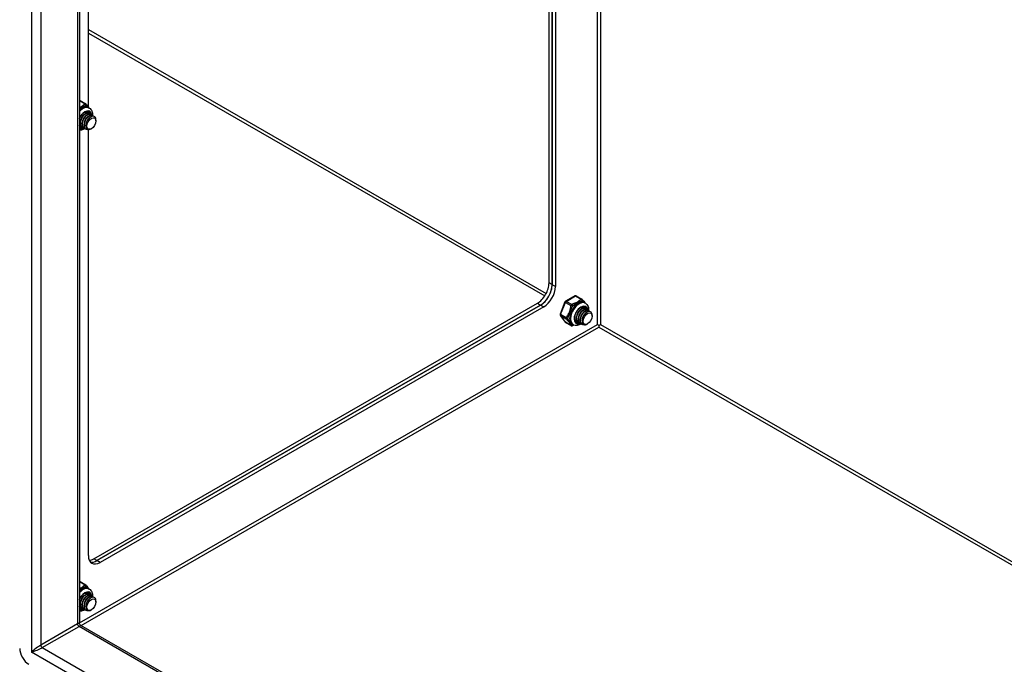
# Model space of a CAD drawing. Header units: inches. Extents: x 26 to 729, y 80 to 336.
# Tile 107 of 153: x 670 to 684, y 272 to 281. Entities that reach past the tile are written whole.
import ezdxf

# ---------------------------------------------------------------- set-up
doc = ezdxf.new("R2010")
doc.units = ezdxf.units.IN
doc.header["$MEASUREMENT"] = 0
doc.layers.add('Visible Edges(ANSI)', color=7, linetype='Continuous', lineweight=25)
doc.layers.add('Visible Tangent Edges(ANSI)', color=7, linetype='Continuous', lineweight=25)

msp = doc.modelspace()

# ---------------------------------------------------------------- linework, layer by layer
at = {"layer": 'Visible Edges(ANSI)'}
for p, q in [((670.474, 300.265), (670.474, 272.157)), ((677.585, 277.308), (677.585, 296.17)), ((677.633, 296.142), (677.633, 277.28)), ((677.633, 277.28), (677.633, 296.142)), ((677.681, 296.115), (677.681, 277.253)), ((670.61, 279.971), (670.61, 286.91)), ((670.484, 280.068), (670.568, 280.02)), ((670.554, 279.864), (670.567, 279.872)), ((670.589, 279.893), (670.592, 279.891)), ((670.607, 279.964), (670.621, 279.956)), ((670.617, 279.877), (670.62, 279.875)), ((670.488, 279.728), (670.487, 279.743)), ((670.515, 279.712), (670.515, 279.727)), ((670.582, 279.848), (670.595, 279.856)), ((670.61, 279.832), (670.623, 279.84)), ((670.638, 279.816), (670.648, 279.822)), ((670.645, 279.861), (670.648, 279.859)), ((670.673, 279.845), (670.676, 279.843)), ((670.723, 279.761), (670.723, 279.777)), ((670.481, 279.667), (670.474, 279.672)), ((670.487, 279.684), (670.49, 279.682)), ((670.515, 279.668), (670.518, 279.666)), ((670.543, 279.696), (670.543, 279.711)), ((670.543, 279.652), (670.546, 279.65)), ((670.571, 279.687), (670.571, 279.695)), ((670.571, 279.636), (670.574, 279.634)), ((670.61, 273.181), (670.61, 279.629)), ((670.655, 279.643), (670.651, 279.641)), ((677.978, 277.113), (677.835, 277.031)), ((677.998, 277.113), (678.081, 277.065)), ((670.691, 273.134), (677.408, 277.002)), ((677.456, 276.974), (670.739, 273.106)), ((670.739, 273.106), (677.456, 276.974)), ((677.504, 276.947), (670.787, 273.078)), ((677.826, 277.021), (677.755, 276.837)), ((678.068, 276.91), (678.081, 276.917)), ((678.096, 276.894), (678.108, 276.901)), ((678.103, 276.938), (678.106, 276.937)), ((678.121, 277.01), (678.135, 277.002)), ((678.131, 276.922), (678.134, 276.921)), ((678.159, 276.906), (678.162, 276.905)), ((678.187, 276.89), (678.19, 276.889)), ((677.757, 276.818), (677.829, 276.716)), ((677.973, 276.79), (677.973, 276.801)), ((677.973, 276.745), (677.976, 276.744)), ((678.001, 276.774), (678.001, 276.788)), ((678.029, 276.758), (678.029, 276.772)), ((678.057, 276.741), (678.057, 276.756)), ((678.085, 276.733), (678.085, 276.74)), ((678.124, 276.878), (678.136, 276.885)), ((678.152, 276.862), (678.161, 276.867)), ((678.236, 276.806), (678.236, 276.822)), ((677.835, 276.71), (677.919, 276.662)), ((677.934, 276.686), (677.948, 276.678)), ((678.001, 276.729), (678.004, 276.727)), ((678.029, 276.713), (678.032, 276.711)), ((678.057, 276.697), (678.06, 276.695)), ((678.085, 276.681), (678.088, 276.679)), ((678.168, 276.688), (678.164, 276.686)), ((678.34, 276.666), (678.34, 276.641)), ((670.484, 272.787), (670.568, 272.738)), ((670.554, 272.583), (670.567, 272.59)), ((670.582, 272.567), (670.595, 272.574)), ((670.589, 272.612), (670.592, 272.61)), ((670.607, 272.683), (670.621, 272.675)), ((670.617, 272.595), (670.62, 272.594)), ((670.645, 272.579), (670.648, 272.578)), ((670.488, 272.447), (670.487, 272.461)), ((670.515, 272.431), (670.515, 272.445)), ((670.543, 272.415), (670.543, 272.429)), ((670.61, 272.551), (670.623, 272.558)), ((670.638, 272.535), (670.648, 272.54)), ((670.673, 272.563), (670.676, 272.562)), ((670.723, 272.479), (670.723, 272.495)), ((670.481, 272.386), (670.474, 272.39)), ((670.487, 272.402), (670.49, 272.401)), ((670.515, 272.386), (670.518, 272.385)), ((670.543, 272.37), (670.546, 272.369)), ((670.571, 272.406), (670.571, 272.413)), ((670.571, 272.354), (670.574, 272.352)), ((670.655, 272.361), (670.651, 272.359)), ((670.49, 272.13), (719.547, 243.88))]:
    msp.add_line(p, q, dxfattribs=at)
at = {"layer": 'Visible Edges(ANSI)', "flags": 128}
for points in [[(670.474, 279.799), (670.481, 279.813), (670.489, 279.826), (670.497, 279.838), (670.506, 279.85), (670.515, 279.861), (670.525, 279.871), (670.535, 279.88), (670.545, 279.887), (670.556, 279.893), (670.566, 279.898), (670.575, 279.902), (670.585, 279.904), (670.593, 279.904), (670.601, 279.904), (670.608, 279.902), (670.614, 279.899)], [(670.617, 279.877), (670.61, 279.88), (670.601, 279.882), (670.592, 279.881), (670.583, 279.879), (670.573, 279.875), (670.563, 279.869), (670.553, 279.862), (670.543, 279.853), (670.533, 279.843), (670.524, 279.831), (670.516, 279.819), (670.508, 279.806), (670.502, 279.792), (670.496, 279.778), (670.492, 279.764), (670.489, 279.75), (670.488, 279.736), (670.488, 279.723), (670.489, 279.711), (670.492, 279.699), (670.496, 279.689), (670.501, 279.68), (670.508, 279.673), (670.515, 279.668)], [(670.532, 279.661), (670.521, 279.664), (670.512, 279.67), (670.505, 279.678), (670.498, 279.688), (670.494, 279.699), (670.491, 279.712), (670.49, 279.727), (670.491, 279.742), (670.494, 279.758), (670.498, 279.774), (670.504, 279.79), (670.512, 279.806), (670.521, 279.821), (670.53, 279.835), (670.541, 279.847), (670.552, 279.858), (670.564, 279.866), (670.575, 279.873), (670.587, 279.878), (670.597, 279.88), (670.607, 279.88), (670.617, 279.877), (670.625, 279.872), (670.631, 279.865)], [(670.552, 279.891), (670.554, 279.892), (670.557, 279.893), (670.56, 279.894), (670.562, 279.895), (670.565, 279.895), (670.567, 279.896), (670.57, 279.896), (670.572, 279.896), (670.575, 279.896), (670.577, 279.896), (670.579, 279.896), (670.581, 279.895), (670.584, 279.895), (670.586, 279.894), (670.588, 279.894), (670.59, 279.893), (670.592, 279.892), (670.594, 279.891), (670.595, 279.889), (670.597, 279.888), (670.599, 279.887), (670.6, 279.885), (670.602, 279.883), (670.603, 279.881)], [(670.589, 279.893), (670.588, 279.894), (670.588, 279.894), (670.587, 279.894), (670.586, 279.895), (670.585, 279.895), (670.583, 279.896), (670.582, 279.896), (670.581, 279.896), (670.58, 279.897), (670.579, 279.897), (670.578, 279.897), (670.577, 279.897), (670.576, 279.897), (670.575, 279.898), (670.574, 279.898), (670.572, 279.898), (670.571, 279.898), (670.57, 279.898), (670.569, 279.898), (670.568, 279.898), (670.566, 279.897), (670.565, 279.897), (670.564, 279.897), (670.563, 279.897)], [(670.574, 280.015), (670.579, 280.008), (670.584, 280.001), (670.596, 279.987), (670.609, 279.972), (670.615, 279.964), (670.621, 279.957)], [(670.621, 279.956), (670.634, 279.947), (670.646, 279.936), (670.655, 279.923), (670.662, 279.909), (670.667, 279.894), (670.67, 279.878), (670.672, 279.862), (670.671, 279.846)], [(670.554, 279.864), (670.55, 279.862), (670.546, 279.859), (670.542, 279.855), (670.537, 279.852), (670.533, 279.848), (670.529, 279.844), (670.525, 279.839), (670.521, 279.835), (670.518, 279.83), (670.514, 279.824), (670.511, 279.819), (670.507, 279.813), (670.504, 279.808), (670.502, 279.802), (670.499, 279.796), (670.497, 279.79), (670.495, 279.784), (670.493, 279.778), (670.491, 279.772), (670.49, 279.766), (670.489, 279.76), (670.488, 279.754), (670.488, 279.748), (670.488, 279.743)], [(670.582, 279.848), (670.578, 279.846), (670.574, 279.843), (670.569, 279.839), (670.565, 279.836), (670.561, 279.832), (670.557, 279.828), (670.553, 279.823), (670.549, 279.818), (670.545, 279.814), (670.542, 279.808), (670.539, 279.803), (670.535, 279.797), (670.532, 279.792), (670.529, 279.786), (670.527, 279.78), (670.525, 279.774), (670.522, 279.768), (670.521, 279.762), (670.519, 279.756), (670.518, 279.75), (670.517, 279.744), (670.516, 279.738), (670.516, 279.732), (670.515, 279.727)], [(670.645, 279.861), (670.638, 279.864), (670.629, 279.866), (670.62, 279.865), (670.611, 279.863), (670.601, 279.859), (670.591, 279.853), (670.58, 279.846), (670.57, 279.837), (670.561, 279.827), (670.552, 279.815), (670.543, 279.803), (670.536, 279.79), (670.529, 279.776), (670.524, 279.762), (670.52, 279.748), (670.517, 279.734), (670.516, 279.72), (670.516, 279.707), (670.517, 279.694), (670.52, 279.683), (670.524, 279.673), (670.529, 279.664), (670.535, 279.657), (670.543, 279.652)], [(670.56, 279.645), (670.549, 279.648), (670.54, 279.654), (670.532, 279.662), (670.526, 279.672), (670.522, 279.683), (670.519, 279.696), (670.518, 279.711), (670.519, 279.726), (670.522, 279.742), (670.526, 279.758), (670.532, 279.774), (670.54, 279.79), (670.548, 279.805), (670.558, 279.819), (670.569, 279.831), (670.58, 279.842), (670.592, 279.85), (670.603, 279.857), (670.614, 279.862), (670.625, 279.864), (670.635, 279.864), (670.644, 279.861), (670.652, 279.856), (670.659, 279.849)], [(670.673, 279.845), (670.665, 279.848), (670.657, 279.849), (670.648, 279.849), (670.638, 279.847), (670.629, 279.843), (670.618, 279.837), (670.608, 279.83), (670.598, 279.821), (670.589, 279.811), (670.58, 279.799), (670.571, 279.787), (670.564, 279.774), (670.557, 279.76), (670.552, 279.746), (670.548, 279.732), (670.545, 279.718), (670.543, 279.704), (670.543, 279.691), (670.545, 279.678), (670.547, 279.667), (670.551, 279.657), (670.557, 279.648), (670.563, 279.641), (670.571, 279.636)], [(670.61, 279.832), (670.606, 279.83), (670.602, 279.827), (670.597, 279.823), (670.593, 279.82), (670.589, 279.816), (670.585, 279.812), (670.581, 279.807), (670.577, 279.802), (670.573, 279.797), (670.57, 279.792), (670.566, 279.787), (670.563, 279.781), (670.56, 279.776), (670.557, 279.77), (670.555, 279.764), (670.552, 279.758), (670.55, 279.752), (670.548, 279.746), (670.547, 279.74), (670.546, 279.734), (670.545, 279.728), (670.544, 279.722), (670.543, 279.716), (670.543, 279.711)], [(670.615, 279.63), (670.601, 279.628), (670.589, 279.629), (670.577, 279.632), (670.567, 279.639), (670.559, 279.648), (670.553, 279.659), (670.548, 279.673), (670.546, 279.688), (670.546, 279.704), (670.549, 279.722), (670.553, 279.74), (670.56, 279.757), (670.568, 279.775), (670.578, 279.791), (670.589, 279.806), (670.601, 279.819), (670.613, 279.83), (670.626, 279.838), (670.639, 279.844), (670.651, 279.847), (670.662, 279.848), (670.672, 279.845), (670.681, 279.84), (670.688, 279.832)], [(670.72, 279.799), (670.715, 279.811), (670.708, 279.821), (670.699, 279.828), (670.688, 279.832), (670.676, 279.832), (670.663, 279.829), (670.649, 279.823), (670.635, 279.813), (670.621, 279.801), (670.609, 279.787), (670.597, 279.771), (670.588, 279.753), (670.58, 279.734), (670.574, 279.716), (670.572, 279.697), (670.571, 279.68), (670.574, 279.665), (670.579, 279.652), (670.587, 279.641), (670.597, 279.634), (670.608, 279.63), (670.622, 279.63), (670.636, 279.634), (670.651, 279.641)], [(670.638, 279.816), (670.634, 279.814), (670.629, 279.811), (670.625, 279.807), (670.621, 279.804), (670.617, 279.8), (670.613, 279.796), (670.609, 279.791), (670.605, 279.786), (670.601, 279.781), (670.598, 279.776), (670.594, 279.771), (670.591, 279.765), (670.588, 279.76), (670.585, 279.754), (670.583, 279.748), (670.58, 279.742), (670.578, 279.736), (670.576, 279.73), (670.575, 279.724), (670.573, 279.718), (670.572, 279.712), (670.572, 279.706), (670.571, 279.7), (670.571, 279.695)], [(670.504, 279.677), (670.502, 279.677), (670.501, 279.678), (670.499, 279.678), (670.498, 279.679), (670.497, 279.679), (670.495, 279.68), (670.494, 279.68), (670.492, 279.681), (670.491, 279.682), (670.49, 279.682), (670.489, 279.683), (670.487, 279.684), (670.486, 279.685), (670.485, 279.686), (670.484, 279.687), (670.483, 279.688), (670.481, 279.689), (670.48, 279.69), (670.479, 279.691), (670.478, 279.692), (670.477, 279.693), (670.476, 279.695), (670.475, 279.696), (670.474, 279.697)], [(670.474, 279.695), (670.475, 279.694), (670.475, 279.694), (670.476, 279.693), (670.476, 279.693), (670.477, 279.692), (670.477, 279.692), (670.478, 279.691), (670.478, 279.691), (670.479, 279.69), (670.479, 279.69), (670.48, 279.689), (670.48, 279.689), (670.481, 279.688), (670.482, 279.688), (670.482, 279.687), (670.483, 279.687), (670.483, 279.686), (670.484, 279.686), (670.484, 279.686), (670.485, 279.685), (670.486, 279.685), (670.486, 279.684), (670.487, 279.684), (670.487, 279.684)], [(670.476, 279.693), (670.476, 279.693), (670.476, 279.693), (670.476, 279.693), (670.476, 279.693), (670.476, 279.693), (670.476, 279.693), (670.476, 279.693), (670.476, 279.693), (670.475, 279.693), (670.475, 279.693), (670.475, 279.693), (670.475, 279.693), (670.475, 279.693), (670.475, 279.693), (670.475, 279.693), (670.475, 279.693), (670.475, 279.693), (670.475, 279.693), (670.475, 279.693), (670.475, 279.693), (670.475, 279.693), (670.475, 279.693), (670.474, 279.693), (670.474, 279.693)], [(670.557, 279.645), (670.547, 279.64), (670.538, 279.634), (670.528, 279.63), (670.517, 279.626), (670.507, 279.623), (670.496, 279.621), (670.485, 279.62), (670.474, 279.62)], [(678.087, 277.06), (678.092, 277.054), (678.098, 277.047), (678.11, 277.032), (678.123, 277.017), (678.129, 277.01), (678.134, 277.002)], [(677.994, 276.713), (677.989, 276.716), (677.984, 276.721), (677.98, 276.726), (677.977, 276.733), (677.974, 276.741), (677.972, 276.749), (677.97, 276.759), (677.97, 276.769), (677.97, 276.78), (677.972, 276.792), (677.974, 276.804), (677.977, 276.816), (677.981, 276.828), (677.986, 276.84), (677.992, 276.853), (677.998, 276.865), (678.006, 276.876), (678.013, 276.887), (678.021, 276.898), (678.03, 276.908), (678.039, 276.916), (678.048, 276.924), (678.058, 276.931), (678.067, 276.937), (678.076, 276.942), (678.085, 276.946), (678.093, 276.948), (678.102, 276.95), (678.109, 276.95), (678.116, 276.949), (678.122, 276.947), (678.128, 276.945)], [(678.131, 276.922), (678.123, 276.926), (678.115, 276.927), (678.106, 276.927), (678.096, 276.924), (678.087, 276.92), (678.076, 276.915), (678.066, 276.907), (678.056, 276.898), (678.047, 276.888), (678.038, 276.877), (678.029, 276.864), (678.022, 276.851), (678.015, 276.837), (678.01, 276.823), (678.006, 276.809), (678.003, 276.795), (678.001, 276.781), (678.001, 276.768), (678.003, 276.756), (678.005, 276.745), (678.009, 276.735), (678.015, 276.726), (678.021, 276.719), (678.029, 276.713)], [(678.068, 276.91), (678.064, 276.907), (678.059, 276.904), (678.055, 276.901), (678.051, 276.897), (678.047, 276.893), (678.043, 276.889), (678.039, 276.885), (678.035, 276.88), (678.031, 276.875), (678.028, 276.87), (678.024, 276.864), (678.021, 276.859), (678.018, 276.853), (678.015, 276.847), (678.013, 276.841), (678.01, 276.835), (678.008, 276.829), (678.006, 276.823), (678.005, 276.817), (678.004, 276.811), (678.003, 276.805), (678.002, 276.799), (678.001, 276.794), (678.001, 276.788)], [(678.046, 276.706), (678.035, 276.71), (678.026, 276.715), (678.018, 276.723), (678.012, 276.733), (678.008, 276.745), (678.005, 276.758), (678.004, 276.772), (678.005, 276.788), (678.008, 276.803), (678.012, 276.82), (678.018, 276.836), (678.026, 276.851), (678.034, 276.866), (678.044, 276.88), (678.055, 276.892), (678.066, 276.903), (678.077, 276.912), (678.089, 276.918), (678.1, 276.923), (678.111, 276.925), (678.121, 276.925), (678.13, 276.922), (678.138, 276.918), (678.145, 276.911)], [(678.159, 276.906), (678.151, 276.909), (678.143, 276.911), (678.134, 276.91), (678.124, 276.908), (678.114, 276.904), (678.104, 276.899), (678.094, 276.891), (678.084, 276.882), (678.075, 276.872), (678.066, 276.861), (678.057, 276.848), (678.05, 276.835), (678.043, 276.821), (678.038, 276.807), (678.034, 276.793), (678.031, 276.779), (678.029, 276.765), (678.029, 276.752), (678.031, 276.74), (678.033, 276.729), (678.037, 276.718), (678.043, 276.71), (678.049, 276.703), (678.057, 276.697)], [(678.096, 276.894), (678.092, 276.891), (678.087, 276.888), (678.083, 276.885), (678.079, 276.881), (678.075, 276.877), (678.071, 276.873), (678.067, 276.869), (678.063, 276.864), (678.059, 276.859), (678.056, 276.854), (678.052, 276.848), (678.049, 276.843), (678.046, 276.837), (678.043, 276.831), (678.041, 276.825), (678.038, 276.819), (678.036, 276.813), (678.034, 276.807), (678.033, 276.801), (678.031, 276.795), (678.03, 276.789), (678.03, 276.783), (678.029, 276.778), (678.029, 276.772)], [(678.073, 276.69), (678.063, 276.694), (678.054, 276.699), (678.046, 276.707), (678.04, 276.717), (678.036, 276.729), (678.033, 276.742), (678.032, 276.756), (678.033, 276.771), (678.036, 276.787), (678.04, 276.804), (678.046, 276.82), (678.053, 276.835), (678.062, 276.85), (678.072, 276.864), (678.083, 276.876), (678.094, 276.887), (678.105, 276.896), (678.117, 276.902), (678.128, 276.907), (678.139, 276.909), (678.149, 276.909), (678.158, 276.906), (678.166, 276.902), (678.173, 276.895)], [(678.187, 276.89), (678.179, 276.893), (678.171, 276.895), (678.162, 276.894), (678.152, 276.892), (678.142, 276.888), (678.132, 276.882), (678.122, 276.875), (678.112, 276.866), (678.102, 276.856), (678.093, 276.845), (678.085, 276.832), (678.078, 276.819), (678.071, 276.805), (678.066, 276.791), (678.062, 276.777), (678.059, 276.763), (678.057, 276.749), (678.057, 276.736), (678.058, 276.724), (678.061, 276.713), (678.065, 276.702), (678.07, 276.694), (678.077, 276.687), (678.085, 276.681)], [(678.129, 276.675), (678.115, 276.673), (678.102, 276.674), (678.091, 276.678), (678.081, 276.684), (678.073, 276.693), (678.066, 276.704), (678.062, 276.718), (678.06, 276.733), (678.06, 276.75), (678.062, 276.767), (678.067, 276.785), (678.073, 276.803), (678.082, 276.82), (678.091, 276.836), (678.102, 276.851), (678.114, 276.864), (678.127, 276.875), (678.14, 276.884), (678.152, 276.89), (678.165, 276.893), (678.176, 276.893), (678.186, 276.89), (678.195, 276.885), (678.202, 276.877)], [(678.065, 276.937), (678.068, 276.938), (678.071, 276.938), (678.073, 276.939), (678.076, 276.94), (678.078, 276.941), (678.081, 276.941), (678.083, 276.941), (678.086, 276.941), (678.088, 276.941), (678.091, 276.941), (678.093, 276.941), (678.095, 276.941), (678.097, 276.94), (678.099, 276.94), (678.102, 276.939), (678.104, 276.938), (678.105, 276.937), (678.107, 276.936), (678.109, 276.935), (678.111, 276.933), (678.112, 276.932), (678.114, 276.93), (678.115, 276.929), (678.117, 276.927)], [(678.103, 276.938), (678.102, 276.939), (678.101, 276.939), (678.1, 276.94), (678.099, 276.94), (678.098, 276.941), (678.097, 276.941), (678.096, 276.941), (678.095, 276.942), (678.094, 276.942), (678.093, 276.942), (678.092, 276.942), (678.091, 276.943), (678.09, 276.943), (678.088, 276.943), (678.087, 276.943), (678.086, 276.943), (678.085, 276.943), (678.084, 276.943), (678.083, 276.943), (678.081, 276.943), (678.08, 276.943), (678.079, 276.943), (678.078, 276.942), (678.076, 276.942)], [(678.135, 277.002), (678.148, 276.993), (678.159, 276.981), (678.169, 276.968), (678.176, 276.954), (678.181, 276.939), (678.184, 276.923), (678.185, 276.907), (678.185, 276.891)], [(677.99, 276.738), (677.989, 276.738), (677.988, 276.739), (677.987, 276.739), (677.987, 276.739), (677.986, 276.739), (677.985, 276.74), (677.984, 276.74), (677.984, 276.74), (677.983, 276.74), (677.982, 276.741), (677.981, 276.741), (677.981, 276.741), (677.98, 276.742), (677.979, 276.742), (677.979, 276.742), (677.978, 276.743), (677.977, 276.743), (677.976, 276.743), (677.976, 276.744), (677.975, 276.744), (677.974, 276.745), (677.974, 276.745), (677.973, 276.745), (677.972, 276.746)], [(677.974, 276.804), (677.974, 276.8), (677.974, 276.796), (677.973, 276.792), (677.973, 276.788), (677.974, 276.784), (677.974, 276.78), (677.974, 276.776), (677.975, 276.772), (677.975, 276.768), (677.976, 276.765), (677.977, 276.761), (677.978, 276.758), (677.98, 276.755), (677.981, 276.752), (677.982, 276.749), (677.984, 276.746), (677.986, 276.743), (677.988, 276.741), (677.99, 276.739), (677.992, 276.736), (677.994, 276.734), (677.996, 276.732), (677.999, 276.731), (678.001, 276.729)], [(677.973, 276.746), (677.973, 276.746), (677.973, 276.746), (677.973, 276.746), (677.973, 276.746), (677.973, 276.745), (677.973, 276.745), (677.973, 276.745), (677.973, 276.745), (677.973, 276.745), (677.973, 276.745), (677.973, 276.745), (677.973, 276.745), (677.973, 276.745), (677.973, 276.745), (677.973, 276.745), (677.973, 276.745), (677.973, 276.745), (677.973, 276.745), (677.973, 276.745), (677.973, 276.745), (677.973, 276.745), (677.973, 276.745), (677.973, 276.745), (677.973, 276.745)], [(678.018, 276.722), (678.013, 276.723), (678.009, 276.725), (678.005, 276.727), (678.001, 276.729), (677.997, 276.732), (677.994, 276.735), (677.991, 276.739), (677.988, 276.742), (677.986, 276.747), (677.983, 276.751), (677.981, 276.756), (677.98, 276.761), (677.978, 276.766), (677.977, 276.772), (677.977, 276.778), (677.976, 276.784), (677.976, 276.79), (677.976, 276.796), (677.977, 276.802), (677.978, 276.809), (677.979, 276.816), (677.98, 276.822), (677.982, 276.829), (677.984, 276.836)], [(678.124, 276.878), (678.119, 276.875), (678.115, 276.872), (678.111, 276.869), (678.107, 276.865), (678.103, 276.861), (678.099, 276.857), (678.095, 276.853), (678.091, 276.848), (678.087, 276.843), (678.083, 276.838), (678.08, 276.832), (678.077, 276.827), (678.074, 276.821), (678.071, 276.815), (678.068, 276.809), (678.066, 276.803), (678.064, 276.797), (678.062, 276.791), (678.061, 276.785), (678.059, 276.779), (678.058, 276.773), (678.058, 276.767), (678.057, 276.762), (678.057, 276.756)], [(678.234, 276.845), (678.229, 276.857), (678.222, 276.867), (678.213, 276.873), (678.202, 276.877), (678.19, 276.877), (678.176, 276.874), (678.163, 276.868), (678.149, 276.859), (678.135, 276.847), (678.122, 276.832), (678.111, 276.816), (678.101, 276.798), (678.093, 276.78), (678.088, 276.761), (678.085, 276.743), (678.085, 276.726), (678.088, 276.71), (678.093, 276.697), (678.1, 276.687), (678.11, 276.679), (678.122, 276.676), (678.135, 276.676), (678.15, 276.679), (678.164, 276.686)], [(678.152, 276.862), (678.147, 276.859), (678.143, 276.856), (678.139, 276.853), (678.135, 276.849), (678.13, 276.845), (678.126, 276.841), (678.122, 276.836), (678.119, 276.832), (678.115, 276.827), (678.111, 276.822), (678.108, 276.816), (678.105, 276.811), (678.102, 276.805), (678.099, 276.799), (678.096, 276.793), (678.094, 276.787), (678.092, 276.781), (678.09, 276.775), (678.088, 276.769), (678.087, 276.763), (678.086, 276.757), (678.085, 276.751), (678.085, 276.746), (678.085, 276.74)], [(677.96, 276.672), (677.948, 276.667), (677.938, 276.662)], [(678.071, 276.691), (678.057, 276.682), (678.042, 276.675), (678.027, 276.67), (678.011, 276.667), (677.995, 276.666), (677.979, 276.667), (677.963, 276.671), (677.948, 276.678)], [(670.574, 272.733), (670.579, 272.727), (670.584, 272.72), (670.596, 272.705), (670.609, 272.69), (670.615, 272.683), (670.621, 272.675)], [(670.474, 272.518), (670.481, 272.531), (670.489, 272.544), (670.497, 272.557), (670.506, 272.569), (670.515, 272.579), (670.525, 272.589), (670.535, 272.598), (670.545, 272.606), (670.556, 272.612), (670.566, 272.617), (670.575, 272.62), (670.585, 272.622), (670.593, 272.623), (670.601, 272.622), (670.608, 272.621), (670.614, 272.618)], [(670.617, 272.595), (670.61, 272.599), (670.601, 272.6), (670.592, 272.6), (670.583, 272.597), (670.573, 272.593), (670.563, 272.588), (670.553, 272.58), (670.543, 272.572), (670.533, 272.561), (670.524, 272.55), (670.516, 272.538), (670.508, 272.524), (670.502, 272.511), (670.496, 272.496), (670.492, 272.482), (670.489, 272.468), (670.488, 272.454), (670.488, 272.441), (670.489, 272.429), (670.492, 272.418), (670.496, 272.408), (670.501, 272.399), (670.508, 272.392), (670.515, 272.386)], [(670.554, 272.583), (670.55, 272.58), (670.546, 272.577), (670.542, 272.574), (670.537, 272.57), (670.533, 272.566), (670.529, 272.562), (670.525, 272.558), (670.521, 272.553), (670.518, 272.548), (670.514, 272.543), (670.511, 272.538), (670.507, 272.532), (670.504, 272.526), (670.502, 272.52), (670.499, 272.515), (670.497, 272.509), (670.495, 272.503), (670.493, 272.497), (670.491, 272.49), (670.49, 272.484), (670.489, 272.478), (670.488, 272.473), (670.488, 272.467), (670.488, 272.461)], [(670.532, 272.379), (670.521, 272.383), (670.512, 272.389), (670.505, 272.396), (670.498, 272.406), (670.494, 272.418), (670.491, 272.431), (670.49, 272.445), (670.491, 272.461), (670.494, 272.477), (670.498, 272.493), (670.504, 272.509), (670.512, 272.524), (670.521, 272.539), (670.53, 272.553), (670.541, 272.565), (670.552, 272.576), (670.564, 272.585), (670.575, 272.592), (670.587, 272.596), (670.597, 272.598), (670.607, 272.598), (670.617, 272.596), (670.625, 272.591), (670.631, 272.584)], [(670.582, 272.567), (670.578, 272.564), (670.574, 272.561), (670.569, 272.558), (670.565, 272.554), (670.561, 272.55), (670.557, 272.546), (670.553, 272.542), (670.549, 272.537), (670.545, 272.532), (670.542, 272.527), (670.539, 272.521), (670.535, 272.516), (670.532, 272.51), (670.529, 272.504), (670.527, 272.499), (670.525, 272.493), (670.522, 272.486), (670.521, 272.48), (670.519, 272.474), (670.518, 272.468), (670.517, 272.462), (670.516, 272.457), (670.516, 272.451), (670.515, 272.445)], [(670.645, 272.579), (670.638, 272.583), (670.629, 272.584), (670.62, 272.584), (670.611, 272.581), (670.601, 272.577), (670.591, 272.572), (670.58, 272.564), (670.57, 272.555), (670.561, 272.545), (670.552, 272.534), (670.543, 272.521), (670.536, 272.508), (670.529, 272.495), (670.524, 272.48), (670.52, 272.466), (670.517, 272.452), (670.516, 272.438), (670.516, 272.425), (670.517, 272.413), (670.52, 272.402), (670.524, 272.392), (670.529, 272.383), (670.535, 272.376), (670.543, 272.37)], [(670.56, 272.363), (670.549, 272.367), (670.54, 272.372), (670.532, 272.38), (670.526, 272.39), (670.522, 272.402), (670.519, 272.415), (670.518, 272.429), (670.519, 272.445), (670.522, 272.461), (670.526, 272.477), (670.532, 272.493), (670.54, 272.508), (670.548, 272.523), (670.558, 272.537), (670.569, 272.549), (670.58, 272.56), (670.592, 272.569), (670.603, 272.576), (670.614, 272.58), (670.625, 272.582), (670.635, 272.582), (670.644, 272.58), (670.652, 272.575), (670.659, 272.568)], [(670.673, 272.563), (670.665, 272.567), (670.657, 272.568), (670.648, 272.568), (670.638, 272.565), (670.629, 272.561), (670.618, 272.556), (670.608, 272.548), (670.598, 272.539), (670.589, 272.529), (670.58, 272.518), (670.571, 272.505), (670.564, 272.492), (670.557, 272.478), (670.552, 272.464), (670.548, 272.45), (670.545, 272.436), (670.543, 272.422), (670.543, 272.409), (670.545, 272.397), (670.547, 272.386), (670.551, 272.376), (670.557, 272.367), (670.563, 272.36), (670.571, 272.354)], [(670.615, 272.348), (670.601, 272.346), (670.589, 272.347), (670.577, 272.351), (670.567, 272.357), (670.559, 272.366), (670.553, 272.378), (670.548, 272.391), (670.546, 272.406), (670.546, 272.423), (670.549, 272.44), (670.553, 272.458), (670.56, 272.476), (670.568, 272.493), (670.578, 272.509), (670.589, 272.524), (670.601, 272.537), (670.613, 272.548), (670.626, 272.557), (670.639, 272.563), (670.651, 272.566), (670.662, 272.566), (670.672, 272.564), (670.681, 272.558), (670.688, 272.55)], [(670.552, 272.61), (670.554, 272.611), (670.557, 272.612), (670.56, 272.612), (670.562, 272.613), (670.565, 272.614), (670.567, 272.614), (670.57, 272.614), (670.572, 272.615), (670.575, 272.615), (670.577, 272.614), (670.579, 272.614), (670.581, 272.614), (670.584, 272.613), (670.586, 272.613), (670.588, 272.612), (670.59, 272.611), (670.592, 272.61), (670.594, 272.609), (670.595, 272.608), (670.597, 272.606), (670.599, 272.605), (670.6, 272.603), (670.602, 272.602), (670.603, 272.6)], [(670.589, 272.612), (670.588, 272.612), (670.588, 272.613), (670.587, 272.613), (670.586, 272.613), (670.585, 272.614), (670.583, 272.614), (670.582, 272.615), (670.581, 272.615), (670.58, 272.615), (670.579, 272.615), (670.578, 272.616), (670.577, 272.616), (670.576, 272.616), (670.575, 272.616), (670.574, 272.616), (670.572, 272.616), (670.571, 272.616), (670.57, 272.616), (670.569, 272.616), (670.568, 272.616), (670.566, 272.616), (670.565, 272.616), (670.564, 272.616), (670.563, 272.615)], [(670.621, 272.675), (670.634, 272.666), (670.646, 272.654), (670.655, 272.641), (670.662, 272.627), (670.667, 272.612), (670.67, 272.597), (670.672, 272.581), (670.671, 272.564)], [(670.504, 272.395), (670.502, 272.396), (670.501, 272.396), (670.499, 272.397), (670.498, 272.397), (670.497, 272.398), (670.495, 272.398), (670.494, 272.399), (670.492, 272.399), (670.491, 272.4), (670.49, 272.401), (670.489, 272.402), (670.487, 272.402), (670.486, 272.403), (670.485, 272.404), (670.484, 272.405), (670.483, 272.406), (670.481, 272.407), (670.48, 272.408), (670.479, 272.409), (670.478, 272.411), (670.477, 272.412), (670.476, 272.413), (670.475, 272.414), (670.474, 272.416)], [(670.61, 272.551), (670.606, 272.548), (670.602, 272.545), (670.597, 272.542), (670.593, 272.538), (670.589, 272.534), (670.585, 272.53), (670.581, 272.526), (670.577, 272.521), (670.573, 272.516), (670.57, 272.511), (670.566, 272.505), (670.563, 272.5), (670.56, 272.494), (670.557, 272.488), (670.555, 272.482), (670.552, 272.476), (670.55, 272.47), (670.548, 272.464), (670.547, 272.458), (670.546, 272.452), (670.545, 272.446), (670.544, 272.441), (670.543, 272.435), (670.543, 272.429)], [(670.72, 272.518), (670.715, 272.53), (670.708, 272.54), (670.699, 272.546), (670.688, 272.55), (670.676, 272.55), (670.663, 272.547), (670.649, 272.541), (670.635, 272.532), (670.621, 272.52), (670.609, 272.506), (670.597, 272.489), (670.588, 272.471), (670.58, 272.453), (670.574, 272.434), (670.572, 272.416), (670.571, 272.399), (670.574, 272.383), (670.579, 272.37), (670.587, 272.36), (670.597, 272.353), (670.608, 272.349), (670.622, 272.349), (670.636, 272.352), (670.651, 272.359)], [(670.638, 272.535), (670.634, 272.532), (670.629, 272.529), (670.625, 272.526), (670.621, 272.522), (670.617, 272.518), (670.613, 272.514), (670.609, 272.51), (670.605, 272.505), (670.601, 272.5), (670.598, 272.495), (670.594, 272.489), (670.591, 272.484), (670.588, 272.478), (670.585, 272.472), (670.583, 272.466), (670.58, 272.46), (670.578, 272.454), (670.576, 272.448), (670.575, 272.442), (670.573, 272.436), (670.572, 272.43), (670.572, 272.424), (670.571, 272.419), (670.571, 272.413)], [(670.474, 272.413), (670.475, 272.413), (670.475, 272.412), (670.476, 272.412), (670.476, 272.411), (670.477, 272.411), (670.477, 272.41), (670.478, 272.41), (670.478, 272.409), (670.479, 272.409), (670.479, 272.408), (670.48, 272.408), (670.48, 272.407), (670.481, 272.407), (670.482, 272.406), (670.482, 272.406), (670.483, 272.405), (670.483, 272.405), (670.484, 272.405), (670.484, 272.404), (670.485, 272.404), (670.486, 272.403), (670.486, 272.403), (670.487, 272.403), (670.487, 272.402)], [(670.476, 272.411), (670.476, 272.411), (670.476, 272.411), (670.476, 272.412), (670.476, 272.412), (670.476, 272.412), (670.476, 272.412), (670.476, 272.412), (670.476, 272.412), (670.475, 272.412), (670.475, 272.412), (670.475, 272.412), (670.475, 272.412), (670.475, 272.412), (670.475, 272.412), (670.475, 272.412), (670.475, 272.412), (670.475, 272.412), (670.475, 272.412), (670.475, 272.412), (670.475, 272.412), (670.475, 272.412), (670.475, 272.412), (670.474, 272.412), (670.474, 272.412)], [(670.557, 272.364), (670.547, 272.358), (670.538, 272.353), (670.528, 272.348), (670.517, 272.345), (670.507, 272.342), (670.496, 272.34), (670.485, 272.339), (670.474, 272.339)], [(670.49, 272.13), (670.484, 272.134), (670.479, 272.141), (670.475, 272.149), (670.474, 272.157)]]:
    msp.add_lwpolyline(points, dxfattribs=at)
at = {"layer": 'Visible Edges(ANSI)'}
for centre, start, end in [((670.474, 280.051), 60.064, 89.354), ((670.558, 280.003), 36.716, 60.064), ((677.988, 277.096), 60.064, 119.936), ((678.072, 277.048), 36.716, 60.064), ((677.845, 277.014), 119.936, 158.8021), ((677.773, 276.83), 158.8021, 215.0271), ((677.845, 276.728), 215.0271, 240.064), ((677.929, 276.679), 240.064, 297.2321), ((670.474, 272.769), 60.064, 89.354), ((670.558, 272.721), 36.716, 60.064)]:
    msp.add_arc(centre, 0.0197, start, end, dxfattribs=at)
for centre, major_axis, ratio, start_param, end_param in [((670.539, 279.788), (0.067, 0.116), 0.578093, 5.718546, 6.217869), ((670.511, 279.804), (0.079, 0.136), 0.578093, 5.540636, 5.67712), ((670.641, 279.73), (0.058, 0.101), 0.578093, 5.495853, 5.750129), ((670.539, 279.788), (-0.067, -0.116), 0.578093, 0.065316, 0.520508), ((670.511, 279.804), (0.079, 0.136), 0.578093, 3.747658, 3.892421), ((677.408, 277.206), (-0.125, -0.217), 0.578093, 0.783464, 2.354261), ((677.456, 277.179), (0.125, 0.217), 0.578093, 3.925057, 5.495853), ((677.456, 277.179), (-0.125, -0.217), 0.578093, 0.783464, 2.354261), ((677.504, 277.151), (0.125, 0.217), 0.578093, 3.925057, 5.495853), ((678.053, 276.833), (0.067, 0.116), 0.578093, 5.718546, 6.217869), ((678.025, 276.849), (0.079, 0.136), 0.578093, 5.540636, 5.67712), ((678.154, 276.775), (0.058, 0.101), 0.578093, 5.495853, 5.750129), ((678.053, 276.833), (-0.067, -0.116), 0.578093, 0.065316, 0.520508), ((678.025, 276.849), (0.079, 0.136), 0.578093, 3.747658, 3.892421), ((678.34, 276.666), (0.031, -0.0179), 0.001672, 3.927958, 4.713356), ((678.34, 276.666), (-0.031, -0.0179), 0.001672, 1.569829, 2.355228), ((670.787, 273.283), (-0.125, -0.217), 0.578093, 5.495853, 7.06665), ((670.691, 273.338), (-0.125, -0.217), 0.578093, 0.394043, 0.783464), ((670.739, 273.31), (-0.125, -0.217), 0.578093, 0.193161, 0.783464), ((670.739, 273.31), (-0.125, -0.217), 0.578093, 0.193161, 0.783464), ((670.539, 272.507), (0.067, 0.116), 0.578093, 5.718546, 6.217869), ((670.511, 272.523), (0.079, 0.136), 0.578093, 5.540636, 5.67712), ((670.641, 272.448), (0.058, 0.101), 0.578093, 5.495853, 5.750129), ((670.539, 272.507), (-0.067, -0.116), 0.578093, 0.065316, 0.520508), ((670.511, 272.523), (0.079, 0.136), 0.578093, 3.747658, 3.892421), ((669.708, 271.697), (-0.098, 0.171), 0.578093, 0.787332, 2.358128)]:
    msp.add_ellipse(centre, major_axis=major_axis, ratio=ratio, start_param=start_param, end_param=end_param, dxfattribs=at)
for centre in [(670.654, 279.722), (678.168, 276.767), (670.654, 272.44)]:
    msp.add_ellipse(centre, major_axis=(-0.0481, -0.0836), ratio=0.578093, dxfattribs=at)
at = {"layer": 'Visible Tangent Edges(ANSI)'}
for p, q in [((669.749, 300.716), (669.749, 271.721)), ((669.889, 300.602), (669.889, 271.827)), ((670.445, 300.282), (670.445, 272.148)), ((678.318, 276.679), (678.318, 295.748)), ((678.362, 295.723), (678.362, 276.679)), ((670.61, 281.143), (677.542, 277.151)), ((670.61, 281.092), (677.52, 277.113)), ((670.474, 280.067), (670.558, 280.019)), ((677.633, 277.28), (677.585, 277.308)), ((677.681, 277.253), (677.633, 277.28)), ((677.845, 277.03), (677.988, 277.112)), ((677.988, 277.112), (678.072, 277.064)), ((677.408, 277.002), (677.456, 276.974)), ((677.456, 276.974), (677.504, 276.947)), ((677.761, 276.831), (677.833, 277.015)), ((677.833, 277.015), (677.916, 276.967)), ((677.929, 276.982), (677.845, 277.03)), ((677.845, 276.782), (677.761, 276.831)), ((677.833, 276.713), (677.761, 276.815)), ((677.761, 276.815), (677.845, 276.766)), ((670.474, 272.162), (678.318, 276.679)), ((670.498, 272.125), (678.34, 276.641)), ((677.916, 276.664), (677.833, 276.713)), ((678.34, 276.641), (719.547, 252.911)), ((678.362, 276.679), (719.547, 252.962)), ((670.739, 273.106), (670.691, 273.134)), ((670.787, 273.078), (670.739, 273.106)), ((670.474, 272.785), (670.558, 272.737)), ((670.445, 272.148), (669.889, 271.827)), ((669.911, 271.789), (670.467, 272.11)), ((719.547, 243.846), (670.467, 272.11)), ((719.576, 243.028), (669.749, 271.721)), ((669.911, 271.789), (719.547, 243.206))]:
    msp.add_line(p, q, dxfattribs=at)
at = {"layer": 'Visible Tangent Edges(ANSI)', "flags": 128}
for points in [[(670.558, 280.019), (670.554, 280.016), (670.551, 280.014), (670.547, 280.012), (670.544, 280.009), (670.541, 280.006), (670.538, 280.004), (670.535, 280.001), (670.532, 279.998), (670.529, 279.996), (670.526, 279.993), (670.523, 279.99), (670.52, 279.988), (670.517, 279.985), (670.514, 279.983), (670.51, 279.98), (670.507, 279.978), (670.503, 279.975), (670.5, 279.973), (670.496, 279.971), (670.492, 279.968), (670.488, 279.966), (670.483, 279.964), (670.479, 279.962), (670.474, 279.961)], [(670.474, 279.945), (670.479, 279.948), (670.484, 279.951), (670.489, 279.954), (670.493, 279.956), (670.498, 279.959), (670.503, 279.962), (670.507, 279.964), (670.512, 279.967), (670.516, 279.969), (670.52, 279.972), (670.524, 279.974), (670.528, 279.977), (670.532, 279.979), (670.536, 279.981), (670.54, 279.983), (670.544, 279.985), (670.547, 279.987), (670.551, 279.988), (670.555, 279.99), (670.558, 279.992), (670.562, 279.993), (670.565, 279.994), (670.569, 279.996), (670.572, 279.997)], [(670.572, 279.997), (670.574, 279.996), (670.576, 279.995), (670.578, 279.993), (670.58, 279.992), (670.582, 279.991), (670.584, 279.989), (670.586, 279.988), (670.588, 279.987), (670.59, 279.985), (670.592, 279.984), (670.594, 279.982), (670.596, 279.98), (670.598, 279.979), (670.6, 279.977), (670.602, 279.975), (670.604, 279.974), (670.606, 279.972), (670.608, 279.97), (670.61, 279.968), (670.611, 279.966), (670.613, 279.964), (670.615, 279.962), (670.617, 279.96), (670.619, 279.958)], [(678.072, 277.064), (678.066, 277.061), (678.061, 277.057), (678.056, 277.053), (678.051, 277.049), (678.046, 277.044), (678.042, 277.04), (678.037, 277.036), (678.032, 277.032), (678.027, 277.028), (678.022, 277.024), (678.017, 277.02), (678.011, 277.017), (678.005, 277.013), (677.998, 277.01), (677.991, 277.007), (677.984, 277.005), (677.977, 277.002), (677.97, 276.999), (677.963, 276.996), (677.956, 276.994), (677.949, 276.991), (677.942, 276.988), (677.935, 276.985), (677.929, 276.982)], [(677.942, 276.959), (677.947, 276.963), (677.953, 276.968), (677.959, 276.972), (677.966, 276.977), (677.972, 276.981), (677.979, 276.985), (677.985, 276.989), (677.992, 276.993), (677.999, 276.997), (678.006, 277.001), (678.013, 277.005), (678.019, 277.009), (678.026, 277.012), (678.032, 277.016), (678.038, 277.02), (678.044, 277.023), (678.049, 277.026), (678.055, 277.029), (678.06, 277.032), (678.066, 277.034), (678.071, 277.036), (678.076, 277.039), (678.081, 277.04), (678.086, 277.042)], [(678.086, 277.042), (678.088, 277.041), (678.09, 277.04), (678.092, 277.039), (678.094, 277.037), (678.096, 277.036), (678.098, 277.035), (678.1, 277.033), (678.102, 277.032), (678.104, 277.03), (678.106, 277.029), (678.108, 277.027), (678.11, 277.026), (678.112, 277.024), (678.114, 277.022), (678.116, 277.021), (678.118, 277.019), (678.119, 277.017), (678.121, 277.015), (678.123, 277.013), (678.125, 277.011), (678.127, 277.009), (678.129, 277.007), (678.131, 277.005), (678.132, 277.003)], [(677.916, 276.967), (677.914, 276.959), (677.912, 276.951), (677.91, 276.942), (677.908, 276.934), (677.906, 276.926), (677.904, 276.917), (677.903, 276.909), (677.901, 276.901), (677.899, 276.893), (677.897, 276.884), (677.895, 276.876), (677.892, 276.868), (677.888, 276.861), (677.885, 276.853), (677.881, 276.846), (677.877, 276.839), (677.873, 276.832), (677.869, 276.825), (677.864, 276.818), (677.86, 276.811), (677.856, 276.804), (677.852, 276.797), (677.848, 276.79), (677.845, 276.782)], [(677.869, 276.773), (677.871, 276.779), (677.873, 276.786), (677.875, 276.794), (677.878, 276.801), (677.88, 276.808), (677.883, 276.815), (677.886, 276.823), (677.889, 276.831), (677.893, 276.839), (677.896, 276.847), (677.899, 276.855), (677.902, 276.863), (677.906, 276.872), (677.909, 276.88), (677.912, 276.889), (677.915, 276.897), (677.918, 276.906), (677.921, 276.914), (677.925, 276.922), (677.928, 276.93), (677.931, 276.937), (677.934, 276.945), (677.938, 276.952), (677.942, 276.959)], [(677.845, 276.766), (677.848, 276.762), (677.852, 276.757), (677.856, 276.752), (677.86, 276.747), (677.864, 276.742), (677.869, 276.738), (677.873, 276.733), (677.877, 276.728), (677.881, 276.723), (677.885, 276.718), (677.888, 276.713), (677.892, 276.709), (677.894, 276.705), (677.897, 276.701), (677.899, 276.697), (677.901, 276.694), (677.903, 276.69), (677.904, 276.687), (677.906, 276.683), (677.908, 276.68), (677.91, 276.676), (677.912, 276.672), (677.914, 276.668), (677.916, 276.664)], [(677.942, 276.669), (677.938, 276.672), (677.934, 276.674), (677.931, 276.676), (677.928, 276.679), (677.925, 276.682), (677.921, 276.685), (677.918, 276.688), (677.915, 276.691), (677.912, 276.695), (677.909, 276.698), (677.906, 276.703), (677.902, 276.707), (677.899, 276.712), (677.896, 276.717), (677.893, 276.722), (677.889, 276.728), (677.886, 276.733), (677.883, 276.739), (677.88, 276.745), (677.878, 276.75), (677.875, 276.756), (677.873, 276.762), (677.871, 276.767), (677.869, 276.773)], [(677.957, 276.673), (677.956, 276.673), (677.956, 276.673), (677.955, 276.673), (677.954, 276.673), (677.954, 276.672), (677.953, 276.672), (677.952, 276.672), (677.952, 276.672), (677.951, 276.672), (677.95, 276.672), (677.95, 276.671), (677.949, 276.671), (677.948, 276.671), (677.948, 276.671), (677.947, 276.671), (677.947, 276.671), (677.946, 276.67), (677.945, 276.67), (677.945, 276.67), (677.944, 276.67), (677.943, 276.67), (677.943, 276.67), (677.942, 276.67), (677.942, 276.669)], [(670.558, 272.737), (670.554, 272.735), (670.551, 272.733), (670.547, 272.73), (670.544, 272.727), (670.541, 272.725), (670.538, 272.722), (670.535, 272.72), (670.532, 272.717), (670.529, 272.714), (670.526, 272.712), (670.523, 272.709), (670.52, 272.706), (670.517, 272.704), (670.514, 272.701), (670.51, 272.699), (670.507, 272.696), (670.503, 272.694), (670.5, 272.691), (670.496, 272.689), (670.492, 272.687), (670.488, 272.685), (670.483, 272.683), (670.479, 272.681), (670.474, 272.679)], [(670.474, 272.664), (670.479, 272.667), (670.484, 272.669), (670.489, 272.672), (670.493, 272.675), (670.498, 272.678), (670.503, 272.68), (670.507, 272.683), (670.512, 272.685), (670.516, 272.688), (670.52, 272.69), (670.524, 272.693), (670.528, 272.695), (670.532, 272.697), (670.536, 272.699), (670.54, 272.701), (670.544, 272.703), (670.547, 272.705), (670.551, 272.707), (670.555, 272.709), (670.558, 272.71), (670.562, 272.712), (670.565, 272.713), (670.569, 272.714), (670.572, 272.715)], [(670.572, 272.715), (670.574, 272.714), (670.576, 272.713), (670.578, 272.712), (670.58, 272.711), (670.582, 272.709), (670.584, 272.708), (670.586, 272.706), (670.588, 272.705), (670.59, 272.704), (670.592, 272.702), (670.594, 272.7), (670.596, 272.699), (670.598, 272.697), (670.6, 272.696), (670.602, 272.694), (670.604, 272.692), (670.606, 272.69), (670.608, 272.688), (670.61, 272.687), (670.611, 272.685), (670.613, 272.683), (670.615, 272.681), (670.617, 272.679), (670.619, 272.677)]]:
    msp.add_lwpolyline(points, dxfattribs=at)
at = {"layer": 'Visible Tangent Edges(ANSI)'}
for centre, major_axis, ratio, start_param, end_param in [((670.474, 280.051), (0.0098, 0.0171), 0.578093, 0, 0.767518), ((670.558, 280.003), (0.0098, 0.0171), 0.578093, 0, 0.783464), ((670.514, 279.802), (0.093, 0.162), 0.578093, 0, 1.087676), ((670.528, 279.794), (0.093, 0.162), 0.578093, 0, 1.200229), ((670.556, 279.778), (0.074, 0.128), 0.578093, 5.586953, 7.960387), ((670.556, 279.778), (0.073, 0.126), 0.578093, 5.604861, 7.977379), ((670.558, 280.003), (-0.0107, 0.0165), 0.609588, 3.996047, 5.470059), ((670.558, 280.003), (0.0158, 0.0118), 0.754115, 5.139012, 6.283185), ((670.547, 279.783), (0.067, 0.116), 0.578093, 5.752575, 6.283185), ((670.556, 279.778), (-0.073, -0.126), 0.578093, 6.155921, 6.93146), ((670.556, 279.778), (-0.074, -0.128), 0.578093, 6.172913, 6.948591), ((670.547, 279.783), (-0.067, -0.116), 0.578093, 0, 0.525906), ((678.028, 276.848), (-0.093, -0.162), 0.578093, 3.141593, 6.283185), ((677.988, 277.096), (-0.0098, 0.0171), 0.578093, 5.499721, 6.283185), ((677.988, 277.096), (0.0098, 0.0171), 0.578093, 0, 0.783464), ((678.072, 277.048), (0.0098, 0.0171), 0.578093, 0, 0.783464), ((678.072, 277.048), (-0.0107, 0.0165), 0.609588, 3.996047, 5.470059), ((678.072, 277.048), (0.0158, 0.0118), 0.754115, 5.139012, 6.283185), ((677.845, 277.014), (-0.0184, 0.0071), 0.209664, 0, 0.938208), ((677.845, 277.014), (0.0098, 0.0171), 0.578093, 0.783464, 1.830662), ((677.845, 277.014), (-0.0098, 0.0171), 0.578093, 5.499721, 6.283185), ((678.042, 276.84), (0.093, 0.162), 0.578093, 0, 3.141593), ((677.929, 276.966), (-0.0098, -0.0171), 0.578093, 3.925057, 4.972255), ((677.929, 276.966), (-0.0187, 0.0063), 0.17693, 0.929322, 2.403334), ((677.929, 276.966), (0.009, -0.0175), 0.54478, 0.910625, 2.384637), ((678.069, 276.824), (-0.074, -0.128), 0.578093, 2.44536, 6.948591), ((678.069, 276.824), (0.073, 0.126), 0.578093, 5.604861, 10.073053), ((678.061, 276.829), (0.067, 0.116), 0.578093, 5.752575, 6.283185), ((677.773, 276.83), (-0.0184, 0.0071), 0.209664, 0, 0.938208), ((677.773, 276.83), (-0.0161, -0.0113), 0.787757, 0, 0.35258), ((677.773, 276.83), (-0.0098, -0.0171), 0.578093, 4.972255, 6.019452), ((677.857, 276.781), (-0.0098, -0.0171), 0.578093, 4.972255, 6.019452), ((677.857, 276.781), (0.018, -0.008), 0.241739, 4.090324, 5.564336), ((677.857, 276.781), (-0.0158, -0.0118), 0.754115, 0.329838, 1.80385), ((677.845, 276.728), (-0.0161, -0.0113), 0.787757, 0, 0.35258), ((677.845, 276.728), (-0.0098, -0.0171), 0.578093, 6.019452, 6.283185), ((677.929, 276.679), (-0.0165, -0.0107), 0.818923, 0.3797, 1.853712), ((677.929, 276.679), (-0.0098, -0.0171), 0.578093, 6.019452, 6.283185), ((677.929, 276.679), (0.009, -0.0175), 0.54478, 0, 0.717057), ((678.061, 276.829), (-0.067, -0.116), 0.578093, 0, 0.525906), ((670.474, 272.769), (0.0098, 0.0171), 0.578093, 0, 0.767518), ((670.558, 272.721), (0.0098, 0.0171), 0.578093, 0, 0.783464), ((670.558, 272.721), (-0.0107, 0.0165), 0.609588, 3.996047, 5.470059), ((670.558, 272.721), (0.0158, 0.0118), 0.754115, 5.139012, 6.283185), ((670.514, 272.521), (0.093, 0.162), 0.578093, 0, 1.087676), ((670.528, 272.513), (0.093, 0.162), 0.578093, 0, 1.200229), ((670.556, 272.497), (0.074, 0.128), 0.578093, 5.586953, 7.960387), ((670.556, 272.497), (0.073, 0.126), 0.578093, 5.604861, 7.977379), ((670.547, 272.502), (0.067, 0.116), 0.578093, 5.752575, 6.283185), ((670.556, 272.497), (-0.073, -0.126), 0.578093, 6.155921, 6.93146), ((670.556, 272.497), (-0.074, -0.128), 0.578093, 6.172913, 6.948591), ((670.547, 272.502), (-0.067, -0.116), 0.578093, 0, 0.525906), ((670.375, 272.082), (-0.0986, -0.0765), 0.115347, 3.052378, 3.837777), ((670.467, 272.135), (-0.0155, 0.0269), 0.578093, 0.787332, 2.358128), ((670.375, 272.082), (0.115, 0.047), 0.112147, 5.58637, 6.369835), ((669.819, 271.761), (-0.0986, -0.0765), 0.115347, 3.837777, 5.408573), ((669.911, 271.815), (-0.0155, 0.0269), 0.578093, 0.787332, 2.358128), ((669.819, 271.761), (0.115, 0.047), 0.112147, 4.015574, 5.58637)]:
    msp.add_ellipse(centre, major_axis=major_axis, ratio=ratio, start_param=start_param, end_param=end_param, dxfattribs=at)

doc.saveas('drawing.dxf')
